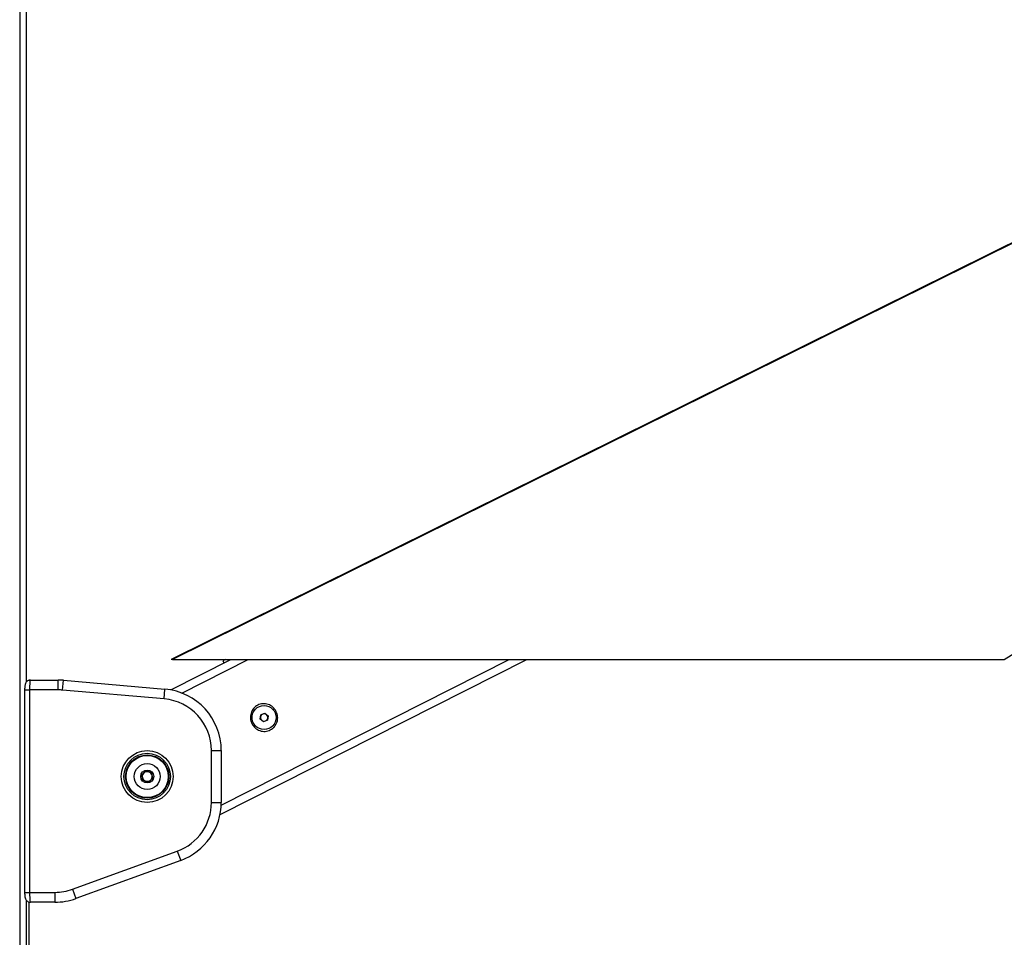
# Model space of a CAD drawing. Header units: millimetres. Extents: x 1689 to 18395, y 1041 to 15955.
# Tile 10 of 44: x 3287 to 4084, y 5745 to 6489. Entities that reach past the tile are written whole.
import ezdxf

# ---------------------------------------------------------------- set-up
doc = ezdxf.new("R2010")
doc.units = ezdxf.units.MM
doc.header["$LTSCALE"] = 2
doc.layers.add('COMPONENT_GEOMETRY', color=7, linetype='Continuous')
doc.styles.add('SLDTEXTSTYLE0', font='TXT', dxfattribs={"width": 0.75})
doc.dimstyles.new('SLDDIMSTYLE0', dxfattribs={"dimtxt": 100, "dimasz": 6.604, "dimexe": 0, "dimexo": 0.0625, "dimgap": 25, "dimtad": 0, "dimtih": 1, "dimtoh": 1, "dimdec": 1, "dimrnd": 1e-09, "dimzin": 12, "dimdsep": 46, "dimtxsty": 'SLDTEXTSTYLE0', "dimsah": 1, "dimcen": 0.09, "dimadec": 0, "dimazin": 3, "dimtfac": 1, "dimtdec": 1, "dimtofl": 0, "dimtmove": 0, "dimatfit": 3, "dimfxl": 1, "dimfrac": 2, "dimtolj": 1, "dimtzin": 12, "dimarcsym": 0})

# ---------------------------------------------------------------- blocks, each defined once
blk = doc.blocks.new('_D_1')
at = {"layer": 'COMPONENT_GEOMETRY', "color": 7}
for p, q in [((4400.33, 5970.28), (4400.33, 3903.62)), ((4200.26, 3883.3), (4169.79, 3883.3)), ((4169.79, 3883.3), (4169.79, 3724.55)), ((4600.4, 3883.3), (4630.87, 3883.3)), ((4630.87, 3883.3), (4630.87, 3724.55)), ((4169.79, 3724.55), (4200.26, 3724.55)), ((4630.87, 3724.55), (4600.4, 3724.55)), ((4400.33, 1508.27), (4400.33, 3574.94)), ((3400.91, 1508.27), (4406.68, 1508.27))]:
    blk.add_line(p, q, dxfattribs=at)
for points in [[(4400.33, 5970.28), (4399.32, 5963.68), (4401.35, 5963.68)], [(4400.33, 1508.27), (4401.35, 1514.88), (4399.32, 1514.88)]]:
    blk.add_solid(points, dxfattribs=at)
at = {"layer": 'COMPONENT_GEOMETRY', "color": 7, "char_height": 100, "attachment_point": 1, "style": 'SLDTEXTSTYLE0'}
for s, insert in [('7\'3.83"', (4200.26, 3853.46)), ('2231', (4252.55, 3703.84))]:
    blk.add_mtext(s, dxfattribs=dict(at, insert=insert))

msp = doc.modelspace()

# ---------------------------------------------------------------- linework, layer by layer
at = {"color": 8, "linetype": 'Continuous', "lineweight": 25}
for p, q in [((3286.68, 7303.27), (3286.68, 1555.27)), ((3292.32, 5952.38), (3292.32, 7123.36)), ((4084.08, 5970.28), (4134.16, 6001.76)), ((3418.04, 5943.14), (3471.78, 5970.28)), ((3449.91, 5852.44), (3683.21, 5970.28)), ((3290.69, 5945.72), (3294.69, 5945.72)), ((3290.69, 5781.72), (3294.69, 5781.72)), ((3292.32, 1555.27), (3292.32, 5775.07))]:
    msp.add_line(p, q, dxfattribs=at)
at = {"color": 7, "linetype": 'Continuous', "lineweight": 25}
for p, q in [((3292.33, 5952.39), (3292.33, 7123.36)), ((4756.75, 6638.18), (3409.28, 5970.31)), ((3409.04, 5945.69), (3457.72, 5970.28)), ((3410.3, 5970.28), (4084.08, 5970.28)), ((3449, 5844.88), (3697.27, 5970.28)), ((3453.24, 5970.26), (3451.29, 5969.27)), ((3451.29, 5969.27), (3452.19, 5967.49)), ((3293.97, 5953.72), (3295.32, 5953.72)), ((3295.32, 5953.72), (3317.77, 5953.72)), ((3317.77, 5945.72), (3317.77, 5953.72)), ((3321.43, 5945.56), (3322.13, 5953.53)), ((3322.13, 5953.53), (3404.31, 5946.34)), ((3290.69, 5945.72), (3290.69, 5781.72)), ((3294.69, 5945.72), (3294.69, 5781.72)), ((3317.77, 5945.72), (3294.69, 5945.72)), ((3403.61, 5938.37), (3321.43, 5945.56)), ((3403.61, 5938.37), (3404.31, 5946.34)), ((3481.34, 5922.09), (3481.87, 5925.51)), ((3481.87, 5925.51), (3485.1, 5926.77)), ((3485.1, 5926.77), (3487.8, 5924.6)), ((3484.04, 5919.92), (3481.34, 5922.09)), ((3487.27, 5921.18), (3484.04, 5919.92)), ((3487.8, 5924.6), (3487.27, 5921.18)), ((3441.95, 5854.59), (3441.95, 5896.53)), ((3441.95, 5896.53), (3449.95, 5896.53)), ((3449.95, 5896.53), (3449.95, 5854.59)), ((3385.56, 5877), (3389.01, 5880.08)), ((3386.51, 5872.48), (3385.56, 5877)), ((3385.79, 5875.91), (3386.58, 5877.91)), ((3388.18, 5879.34), (3390.3, 5879.65)), ((3389.01, 5880.08), (3393.4, 5878.63)), ((3392.34, 5878.98), (3393.67, 5877.3)), ((3393.4, 5878.63), (3394.34, 5874.11)), ((3387.57, 5872.13), (3386.23, 5873.81)), ((3390.89, 5871.04), (3386.51, 5872.48)), ((3391.73, 5871.78), (3389.6, 5871.46)), ((3394.34, 5874.11), (3390.89, 5871.04)), ((3394.11, 5875.2), (3393.33, 5873.21)), ((3441.95, 5854.59), (3449.95, 5854.59)), ((3329.5, 5784.25), (3414.32, 5815.12)), ((3414.32, 5815.12), (3417.05, 5807.6)), ((3417.05, 5807.6), (3332.24, 5776.73)), ((3294.69, 5781.72), (3315.13, 5781.72)), ((3315.13, 5781.72), (3315.13, 5773.72)), ((3329.5, 5784.25), (3332.24, 5776.73)), ((3292.33, 1555.27), (3292.33, 5775.06)), ((3293.97, 5773.72), (3295.32, 5773.72)), ((3293.97, 5773.72), (3293.97, 5161.55)), ((3315.13, 5773.72), (3295.32, 5773.72))]:
    msp.add_line(p, q, dxfattribs=at)
at = {"color": 8, "linetype": 'Continuous', "lineweight": 25, "flags": 128}
msp.add_lwpolyline([(4757.33, 6637.97), (4467.91, 6494.5), (4245.92, 6384.47), (4023.92, 6274.43), (3579.92, 6054.36), (3410.3, 5970.28)], dxfattribs=at)
at = {"color": 7, "linetype": 'Continuous', "lineweight": 25}
for centre, radius in [((3484.57, 5923.34), 9.75), ((3389.95, 5875.56), 21), ((3389.95, 5875.56), 18.8), ((3389.95, 5875.56), 17.5), ((3389.95, 5875.56), 17.1), ((3389.95, 5875.56), 10.5), ((3389.95, 5875.56), 5.25)]:
    msp.add_circle(centre, radius, dxfattribs=at)
for centre, radius, start, end in [((3317.77, 5903.72), 50, 85, 90), ((3317.77, 5903.72), 42, 85, 90), ((3399.95, 5896.53), 50, 0, 85), ((3399.95, 5896.53), 42, 0, 85), ((3484.57, 5923.34), 3, 111.21561, 171.21561), ((3484.57, 5923.34), 3, 51.21561, 111.21561), ((3484.57, 5923.34), 3, 351.21561, 51.21561), ((3484.57, 5923.34), 3, 171.21561, 231.21561), ((3484.57, 5923.34), 3, 231.21561, 291.21561), ((3484.57, 5923.34), 3, 291.21561, 351.21561), ((3389.95, 5875.56), 4, 131.76783, 191.76783), ((3389.95, 5875.56), 4, 71.76783, 131.76783), ((3389.95, 5875.56), 4, 11.76783, 71.76783), ((3389.95, 5875.56), 4, 191.76783, 251.76783), ((3389.95, 5875.56), 4, 251.76783, 311.76783), ((3389.95, 5875.56), 4, 311.76783, 11.76783), ((3399.95, 5854.59), 42, 290, 0), ((3399.95, 5854.59), 50, 290, 0), ((3315.13, 5823.72), 42, 270, 290), ((3315.13, 5823.72), 50, 270, 290)]:
    msp.add_arc(centre, radius, start, end, dxfattribs=at)
for points, knots in [([(3410.3, 5970.28), (3410.11, 5970.28), (3409.65, 5970.28), (3409.26, 5970.28), (3409.29, 5970.28), (3409.29, 5970.28)], [0, 0, 0, 0, 0.288398, 0.744438, 1, 1, 1, 1]), ([(3295.24, 5953.68), (3295.17, 5953.69), (3294.6, 5953.76), (3293.65, 5953.41), (3292.61, 5952.77), (3291.9, 5951.96), (3291.42, 5951.1), (3291.1, 5950.16), (3290.88, 5949), (3290.72, 5947.48), (3290.7, 5946.29), (3290.69, 5945.72)], [0, 0, 0, 0, 0.020938, 0.152093, 0.258549, 0.353979, 0.445773, 0.548323, 0.685456, 0.848426, 1, 1, 1, 1]), ([(3295.32, 5953.72), (3295.28, 5953.69), (3295.21, 5953.65), (3295.11, 5953.29), (3295.01, 5952.73), (3294.92, 5951.97), (3294.84, 5951.01), (3294.78, 5949.92), (3294.73, 5948.69), (3294.7, 5947.56), (3294.69, 5946.55), (3294.69, 5946), (3294.69, 5945.72)], [0, 0, 0, 0, 0.1070084, 0.2171643, 0.324349, 0.4347071, 0.54168, 0.6518262, 0.7578626, 0.8670066, 0.9331369, 1, 1, 1, 1]), ([(3494.39, 5928.31), (3494.91, 5926.91), (3495.94, 5924.14), (3495.38, 5919.65), (3493.61, 5916.39), (3491.52, 5914.37), (3489.69, 5913.2), (3487.66, 5912.42), (3484.8, 5911.94), (3481.11, 5912.44), (3477.24, 5914.7), (3474.49, 5918.26), (3473.26, 5922.59), (3473.74, 5927.04), (3475.53, 5930.3), (3477.62, 5932.32), (3479.45, 5933.49), (3481.48, 5934.27), (3484.34, 5934.75), (3488.01, 5934.24), (3491.96, 5932.02), (3493.58, 5929.55), (3494.39, 5928.31)], [0, 0, 0, 0, 0.063125, 0.125872, 0.188039, 0.218977, 0.250026, 0.2809, 0.311978, 0.374046, 0.436741, 0.500168, 0.563277, 0.625955, 0.688045, 0.719143, 0.750062, 0.781026, 0.812104, 0.874212, 0.936896, 1, 1, 1, 1]), ([(3290.69, 5781.72), (3290.69, 5781.7), (3290.68, 5781.07), (3290.73, 5779.8), (3290.93, 5778.03), (3291.23, 5776.7), (3291.95, 5775.35), (3292.91, 5774.42), (3294.08, 5773.8), (3294.94, 5773.78), (3295.32, 5773.77)], [0, 0, 0, 0, 0.005046, 0.166255, 0.333872, 0.536652, 0.655673, 0.772022, 0.899022, 1, 1, 1, 1]), ([(3294.69, 5781.72), (3294.69, 5780.83), (3294.71, 5779.05), (3294.82, 5776.67), (3294.98, 5774.86), (3295.15, 5773.86), (3295.27, 5773.76), (3295.32, 5773.72)], [0, 0, 0, 0, 0.212244, 0.424022, 0.636454, 0.850953, 1, 1, 1, 1])]:
    msp.add_open_spline(points, degree=3, knots=knots, dxfattribs=at)

# ---------------------------------------------------------------- dimensions: what is measured, and where the dimension line sits
at = {"layer": 'COMPONENT_GEOMETRY', "color": 7}
dim = msp.add_linear_dim(base=(4400.33, 1508.27), p1=(3410.3, 5970.28), p2=(3398.37, 1508.27), angle=90, dimstyle='SLDDIMSTYLE0', dxfattribs=at)
dim.commit()
dim.dimension.update_dxf_attribs({"geometry": '_D_1', "text_midpoint": (4400.33, 3739.28), "dimtype": 160})

doc.saveas('drawing.dxf')
